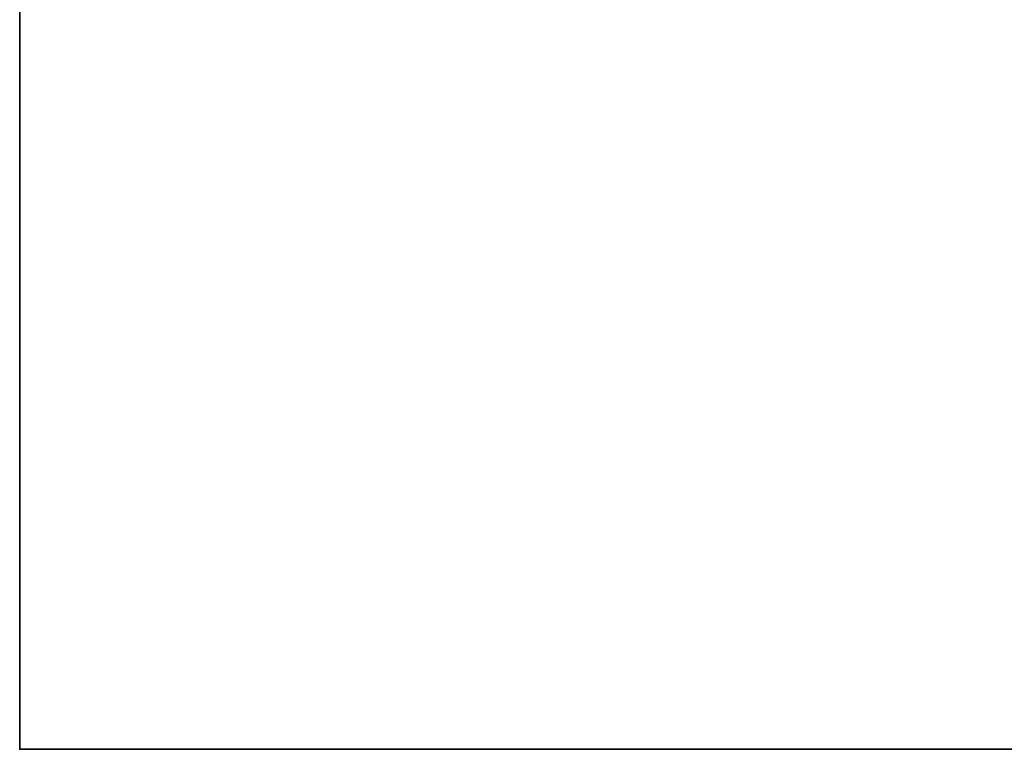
# Model space of a CAD drawing. Header units: millimetres. Extents: x -490 to 6690, y -115 to 152.
# Tile 229 of 256: x 960 to 1050, y -6 to 61. Entities that reach past the tile are written whole.
import ezdxf

# ---------------------------------------------------------------- set-up
doc = ezdxf.new("R2010")
doc.units = ezdxf.units.MM
doc.layers.add('151', color=253, linetype='Continuous')

# ---------------------------------------------------------------- blocks, each defined once
blk = doc.blocks.new('UG_SURFACE_002')
at = {"layer": '151', "color": 252, "linetype": 'Continuous', "lineweight": 35}
for points in [[(960, -6.2, -7.5), (960, 133.2, -7.5), (1110, 133.2, -7.5), (1110, -6.2, -7.5)], [(960, -6.2, 2202.5), (960, 133.2, 2202.5), (960, 133.2, -7.5), (960, -6.2, -7.5)], [(2040, -6.2, 2202.5), (2040, 133.2, 2202.5), (960, 133.2, 2202.5), (960, -6.2, 2202.5)], [(2040, -6.2, 2202.5), (960, -6.2, 2202.5), (1110, -6.2, 2052.5), (1890, -6.2, 2052.5)], [(960, -6.2, 2202.5), (960, -6.2, -7.5), (1110, -6.2, -7.5), (1110, -6.2, 2052.5)]]:
    blk.add_3dface(points, dxfattribs=at)

msp = doc.modelspace()

# ---------------------------------------------------------------- linework, layer by layer
at = {"layer": '151', "linetype": 'Continuous', "lineweight": -3}
for p, q in [((960, -6.2, 2202.5), (960, 133.2, 2202.5)), ((960, 133.2, -7.5), (960, -6.2, -7.5)), ((960, -6.2, -7.5), (960, -6.2, 2202.5)), ((960, -6.2, 2202.5), (2040, -6.2, 2202.5)), ((960, -6.2, -7.5), (1110, -6.2, -7.5))]:
    msp.add_line(p, q, dxfattribs=at)

# ---------------------------------------------------------------- block references
msp.add_blockref('UG_SURFACE_002', (0, 0), dxfattribs=at)

doc.saveas('drawing.dxf')
